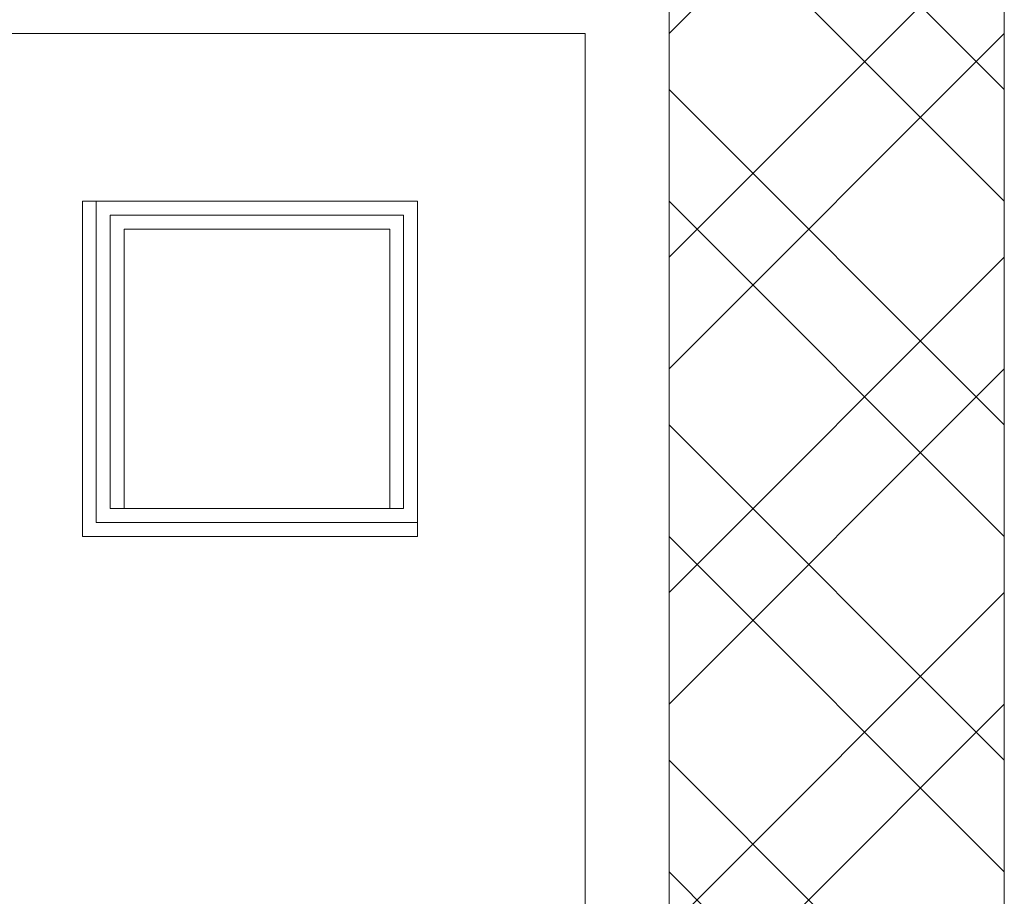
# Model space of a CAD drawing. Header units: millimetres. Extents: x 17 to 403, y 12 to 285.
# Tile 122 of 145: x 306.98 to 309.96, y 181.66 to 184.32. Entities that reach past the tile are written whole.
import ezdxf

# ---------------------------------------------------------------- set-up
doc = ezdxf.new("R2010")
doc.units = ezdxf.units.MM
doc.layers.add('LINE_000000', color=7, linetype='Continuous')

msp = doc.modelspace()

# ---------------------------------------------------------------- linework, layer by layer
at = {"layer": 'LINE_000000', "lineweight": 0}
for p, q in [((309.0333, 184.3617), (308.9487, 184.277)), ((309.7107, 184.3617), (308.9487, 183.5997)), ((309.9647, 183.769), (309.372, 184.3617)), ((309.9647, 184.1077), (309.7107, 184.3617)), ((296.545, 184.277), (308.6947, 184.277)), ((308.6947, 184.277), (308.6947, 159.9777)), ((309.9647, 184.277), (308.9487, 183.261)), ((309.9647, 183.0917), (308.9487, 184.1077)), ((309.9647, 182.753), (308.9487, 183.769)), ((309.9647, 183.5997), (308.9487, 182.5837)), ((309.9647, 183.261), (308.9487, 182.245)), ((309.9647, 182.0757), (308.9487, 183.0917)), ((308.6947, 175.6833), (308.6947, 182.753)), ((309.9647, 181.737), (308.9487, 182.753)), ((309.9647, 182.5837), (308.9487, 181.5677)), ((309.9647, 182.245), (308.9487, 181.229)), ((309.9647, 181.0597), (308.9487, 182.0757)), ((309.9647, 180.721), (308.9487, 181.737))]:
    msp.add_line(p, q, dxfattribs=at)
for points in [[(308.9487, 164.846), (309.9647, 164.846), (309.9647, 184.3617), (308.9487, 184.3617), (308.9487, 164.846)], [(308.1867, 183.769), (308.1867, 182.753), (307.1707, 182.753), (307.1707, 183.769), (308.1867, 183.769)], [(308.1867, 183.769), (308.1867, 182.7953), (307.213, 182.7953), (307.213, 183.769), (308.1867, 183.769)], [(308.1443, 183.7267), (308.1443, 182.8377), (307.2553, 182.8377), (307.2553, 183.7267), (308.1443, 183.7267)], [(308.102, 183.6843), (308.102, 182.8377), (307.2977, 182.8377), (307.2977, 183.6843), (308.102, 183.6843)]]:
    msp.add_lwpolyline(points, close=True, dxfattribs=at)

doc.saveas('drawing.dxf')
